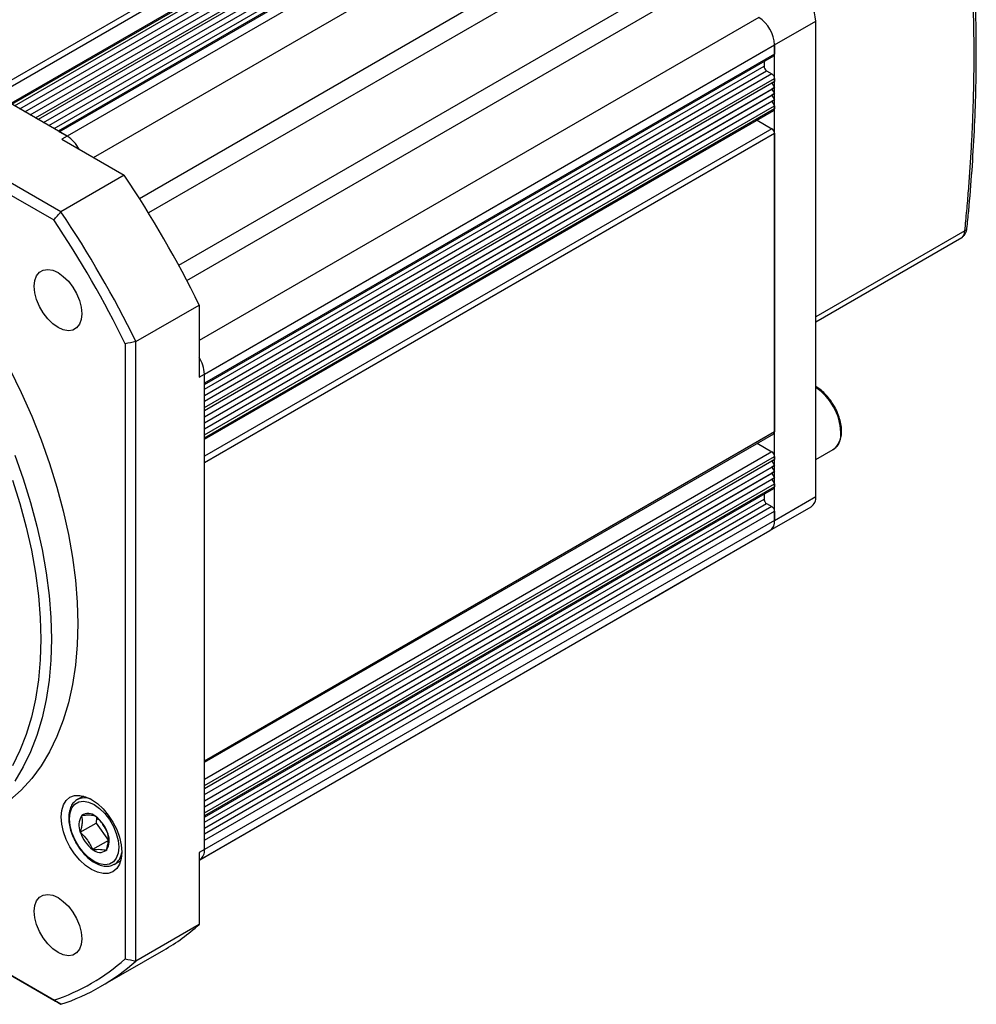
# Model space of a CAD drawing. Header units: millimetres. Extents: x 0 to 1118, y 0 to 864.
# Tile 29 of 33: x 802 to 930, y 544 to 675. Entities that reach past the tile are written whole.
import ezdxf

# ---------------------------------------------------------------- set-up
doc = ezdxf.new("R2010")
doc.units = ezdxf.units.MM
doc.header["$LTSCALE"] = 4

msp = doc.modelspace()

# ---------------------------------------------------------------- linework, layer by layer
for p, q in [((873.999, 709.846), (797.631, 665.76)), ((798.338, 665.352), (874.352, 709.234)), ((876.577, 708.238), (800.313, 664.212)), ((800.46, 664.128), (876.827, 708.214)), ((800.813, 663.924), (877.181, 708.01)), ((801.52, 663.515), (877.888, 707.601)), ((802.228, 663.107), (878.595, 707.193)), ((802.935, 662.699), (879.302, 706.785)), ((803.642, 662.291), (880.009, 706.377)), ((880.363, 706.173), (803.995, 662.087)), ((804.702, 661.678), (880.716, 705.56)), ((805.41, 661.27), (880.716, 704.744)), ((882.941, 704.565), (806.677, 660.538)), ((806.824, 660.454), (883.191, 704.54)), ((806.117, 660.862), (881.07, 704.131)), ((884.252, 703.928), (807.884, 659.841)), ((811.42, 656.984), (886.373, 700.253)), ((807.04, 649.716), (735.19, 691.194)), ((807.884, 659.841), (752.73, 691.681)), ((817.553, 651.526), (886.373, 691.255)), ((734.727, 689.828), (806.089, 648.632)), ((887.091, 689.005), (818.78, 649.57)), ((822.822, 642.568), (891.133, 682.003)), ((823.903, 640.528), (892.723, 680.257)), ((900.515, 675.758), (825.562, 632.489)), ((902.637, 672.084), (908.152, 675.268)), ((908.152, 611.578), (908.152, 675.268)), ((826.269, 627.998), (902.637, 672.084)), ((902.637, 608.394), (902.637, 672.084)), ((902.637, 672.084), (902.637, 670.859)), ((902.637, 670.859), (826.269, 626.773)), ((826.269, 626.604), (902.533, 670.63)), ((826.269, 625.956), (901.222, 669.226)), ((901.222, 669.874), (901.222, 669.226)), ((826.269, 625.14), (901.576, 668.614)), ((902.283, 668.206), (826.269, 624.324)), ((826.269, 623.507), (902.637, 667.593)), ((901.576, 668.614), (902.283, 668.206)), ((902.637, 667.593), (902.637, 667.185)), ((826.269, 623.099), (902.637, 667.185)), ((826.269, 623.099), (902.283, 666.981)), ((826.269, 622.282), (902.637, 666.368)), ((826.269, 622.282), (902.283, 666.164)), ((902.637, 667.185), (902.283, 666.981)), ((902.283, 666.981), (902.637, 666.368)), ((902.637, 666.368), (902.283, 666.164)), ((902.283, 666.164), (902.637, 665.552)), ((826.269, 621.466), (902.637, 665.552)), ((826.269, 621.466), (902.283, 665.348)), ((902.637, 665.552), (902.283, 665.348)), ((902.283, 665.348), (902.637, 664.735)), ((826.269, 620.649), (902.637, 664.735)), ((826.269, 620.649), (902.283, 664.531)), ((826.269, 619.833), (902.637, 663.919)), ((902.637, 663.51), (826.269, 619.424)), ((902.637, 664.735), (902.283, 664.531)), ((902.283, 664.531), (902.637, 663.919)), ((902.637, 663.919), (902.637, 663.51)), ((803.995, 662.087), (803.642, 662.291)), ((826.269, 619.255), (902.533, 663.282)), ((902.283, 660.857), (826.269, 616.975)), ((900.308, 661.997), (902.283, 660.857)), ((807.884, 659.841), (806.824, 660.454)), ((807.884, 659.841), (807.177, 659.433)), ((826.269, 616.158), (902.637, 660.244)), ((902.637, 660.244), (902.637, 620.234)), ((807.177, 659.433), (815.525, 654.614)), ((815.525, 654.614), (807.04, 649.716)), ((928.123, 647.192), (908.152, 635.663)), ((908.152, 634.987), (927.711, 646.278)), ((817.077, 632.332), (825.562, 637.23)), ((825.562, 637.23), (825.562, 627.59)), ((815.663, 632.049), (815.663, 549.643)), ((817.077, 549.361), (817.077, 632.332)), ((825.562, 627.59), (826.269, 627.998)), ((826.269, 564.308), (826.269, 627.998)), ((826.269, 626.773), (826.269, 627.998)), ((826.269, 623.099), (826.269, 623.507)), ((902.637, 620.234), (826.269, 576.148)), ((826.269, 575.979), (902.533, 620.005)), ((826.269, 619.424), (826.269, 619.833)), ((900.308, 618.72), (902.283, 617.58)), ((902.283, 617.58), (826.269, 573.698)), ((908.152, 616.549), (910.48, 617.893)), ((826.269, 572.882), (902.637, 616.968)), ((826.269, 572.473), (902.637, 616.559)), ((826.269, 572.473), (902.283, 616.355)), ((826.269, 576.148), (826.269, 616.158)), ((902.637, 616.559), (902.283, 616.355)), ((902.283, 616.355), (902.637, 615.743)), ((902.637, 616.968), (902.637, 616.559)), ((826.269, 571.657), (902.637, 615.743)), ((826.269, 571.657), (902.283, 615.539)), ((826.269, 570.84), (902.637, 614.926)), ((826.269, 570.84), (902.283, 614.722)), ((902.637, 615.743), (902.283, 615.539)), ((902.283, 615.539), (902.637, 614.926)), ((902.637, 614.926), (902.283, 614.722)), ((902.283, 614.722), (902.637, 614.11)), ((826.269, 570.024), (902.637, 614.11)), ((826.269, 570.024), (902.283, 613.906)), ((902.637, 614.11), (902.283, 613.906)), ((902.283, 613.906), (902.637, 613.293)), ((826.269, 569.207), (902.637, 613.293)), ((902.637, 612.885), (826.269, 568.799)), ((826.269, 568.63), (902.533, 612.656)), ((902.637, 613.293), (902.637, 612.885)), ((826.269, 567.982), (901.222, 611.252)), ((901.222, 611.899), (901.222, 611.252)), ((902.637, 608.394), (908.152, 611.578)), ((826.269, 567.166), (901.576, 610.639)), ((902.283, 610.231), (826.269, 566.349)), ((826.269, 565.533), (902.637, 609.619)), ((901.576, 610.639), (902.283, 610.231)), ((902.015, 607.02), (907.531, 610.204)), ((902.637, 609.619), (902.637, 608.394)), ((902.637, 608.394), (826.269, 564.308)), ((825.648, 562.934), (902.015, 607.02)), ((885.752, 597.629), (891.267, 600.813)), ((825.562, 562.882), (885.752, 597.629)), ((885.813, 597.667), (885.752, 597.629)), ((736.146, 584.491), (806.089, 544.115)), ((807.04, 543.565), (736.146, 584.491)), ((826.269, 572.473), (826.269, 572.882)), ((810.051, 571.463), (809.22, 570.983)), ((809.819, 568.805), (809.822, 568.845)), ((809.822, 568.845), (809.855, 568.843)), ((811.647, 568.752), (811.68, 568.75)), ((811.68, 568.75), (811.709, 568.709)), ((811.815, 568.596), (811.748, 567.836)), ((826.269, 568.799), (826.269, 569.207)), ((809.627, 566.612), (811.748, 567.836)), ((811.748, 567.836), (813.41, 565.508)), ((809.627, 566.612), (809.63, 566.651)), ((809.656, 566.57), (809.627, 566.612)), ((813.312, 566.463), (813.342, 566.422)), ((813.342, 566.422), (813.338, 566.382)), ((813.41, 565.508), (811.288, 564.283)), ((826.269, 564.308), (826.269, 565.533)), ((811.288, 564.283), (811.259, 564.325)), ((811.321, 564.282), (811.288, 564.283)), ((813.146, 564.189), (813.113, 564.19)), ((813.149, 564.228), (813.146, 564.189)), ((826.269, 564.308), (825.562, 563.9)), ((825.562, 563.9), (825.562, 554.26)), ((814.22, 562.323), (815.05, 562.802)), ((825.562, 562.885), (825.648, 562.934)), ((825.562, 554.26), (817.077, 549.361)), ((812.361, 545.931), (820.847, 550.829))]:
    msp.add_line(p, q)
at = {"flags": 128}
for points in [[(809.84, 636.068), (809.76, 635.296), (809.525, 634.656), (809.145, 634.178), (808.642, 633.887), (808.038, 633.797), (807.366, 633.914), (806.658, 634.23), (805.95, 634.731), (805.277, 635.391), (804.674, 636.177), (804.17, 637.05), (803.791, 637.966), (803.556, 638.878), (803.476, 639.742), (803.556, 640.513), (803.791, 641.154), (804.17, 641.632), (804.674, 641.923), (805.277, 642.012), (805.95, 641.896), (806.658, 641.579), (807.366, 641.078), (808.038, 640.418), (808.642, 639.632), (809.145, 638.76), (809.525, 637.844), (809.76, 636.932), (809.84, 636.068)], [(800.2, 628.64), (801.725, 625.519), (803.125, 622.364), (804.392, 619.187), (805.523, 616.002), (806.513, 612.82), (807.357, 609.655), (808.052, 606.519), (808.596, 603.425), (808.986, 600.386), (809.22, 597.414), (809.299, 594.52)], [(800.857, 617.146), (801.988, 613.961), (802.977, 610.779), (803.821, 607.613), (804.517, 604.478), (805.06, 601.384), (805.45, 598.345), (805.685, 595.373), (805.763, 592.479), (805.763, 592.479)], [(800.567, 613.793), (801.558, 610.637), (802.404, 607.496), (803.1, 604.385), (803.645, 601.314), (804.035, 598.299), (804.27, 595.35), (804.349, 592.479), (804.27, 589.699), (804.035, 587.022), (803.645, 584.457), (803.1, 582.016), (802.404, 579.708), (801.558, 577.543), (800.567, 575.531)], [(891.267, 600.813), (891.267, 600.813), (891.329, 600.851)], [(885.752, 597.629), (885.752, 597.629), (885.813, 597.667)], [(809.299, 594.52), (809.22, 591.717), (808.986, 589.016), (808.596, 586.427), (808.052, 583.961), (807.357, 581.628), (806.513, 579.437), (805.523, 577.398), (804.392, 575.517), (803.125, 573.804), (801.725, 572.265), (800.2, 570.905), (798.554, 569.731), (797.905, 569.339)], [(805.763, 592.479), (805.685, 589.676), (805.45, 586.975), (805.06, 584.386), (804.517, 581.92), (803.821, 579.587), (802.977, 577.396), (801.988, 575.357), (800.857, 573.476)], [(815.196, 563.966), (815.118, 563.095), (814.887, 562.347), (814.511, 561.753), (814.005, 561.333), (813.389, 561.105), (812.686, 561.077), (811.924, 561.25), (811.13, 561.618), (810.337, 562.166), (809.575, 562.873), (808.872, 563.713), (808.255, 564.652), (807.75, 565.656), (807.374, 566.684), (807.143, 567.699), (807.065, 568.66), (807.143, 569.531), (807.374, 570.278), (807.75, 570.873), (808.255, 571.292), (808.872, 571.521), (809.575, 571.549), (810.337, 571.375), (811.13, 571.008), (811.924, 570.46), (812.686, 569.752), (813.389, 568.913), (814.005, 567.973), (814.511, 566.97), (814.887, 565.941), (815.118, 564.927), (815.196, 563.966)], [(814.784, 564.612), (814.701, 563.812), (814.457, 563.147), (814.064, 562.652), (813.541, 562.35), (812.916, 562.257), (812.218, 562.378), (811.484, 562.706), (810.75, 563.226), (810.052, 563.91), (809.427, 564.725), (808.904, 565.63), (808.511, 566.58), (808.267, 567.526), (808.184, 568.422), (808.267, 569.222), (808.511, 569.886), (808.904, 570.382), (809.427, 570.684), (810.052, 570.776), (810.75, 570.656), (811.484, 570.327), (812.218, 569.808), (812.916, 569.123), (813.541, 568.308), (814.064, 567.403), (814.457, 566.454), (814.701, 565.508), (814.784, 564.612)], [(809.84, 552.348), (809.76, 551.576), (809.525, 550.935), (809.145, 550.457), (808.642, 550.166), (808.038, 550.077), (807.366, 550.194), (806.658, 550.51), (805.95, 551.011), (805.277, 551.671), (804.674, 552.457), (804.17, 553.33), (803.791, 554.245), (803.556, 555.158), (803.476, 556.022), (803.556, 556.793), (803.791, 557.434), (804.17, 557.912), (804.674, 558.203), (805.277, 558.292), (805.95, 558.176), (806.658, 557.859), (807.366, 557.358), (808.038, 556.698), (808.642, 555.912), (809.145, 555.039), (809.525, 554.124), (809.76, 553.211), (809.84, 552.348)]]:
    msp.add_lwpolyline(points, dxfattribs=at)
for centre, radius, start, end in [((903.546, 675.059), 4.61, 2.60548, 57.39452), ((898.031, 671.875), 4.61, 2.60548, 57.39452), ((902.399, 670.829), 0.24, 304.05635, 7.25583), ((901.99, 669.261), 0.768, 182.60548, 237.39452), ((901.869, 667.558), 0.768, 2.60548, 57.39452), ((902.399, 663.48), 0.24, 304.05635, 7.25583), ((901.869, 660.209), 0.768, 2.60548, 57.39452), ((805.53, 656.101), 4.419, 27.06693, 57.81006), ((805.481, 656.057), 4.483, 27.29166, 57.58533), ((697.464, 574.862), 142.474, 25.96041, 34.03959), ((688.979, 569.964), 142.474, 25.96041, 34.03959), ((689.244, 570.116), 140.775, 26.10035, 33.89965), ((928.006, 647.592), 0.417, 286.33512, 345.74509), ((821.789, 627.809), 4.484, 2.41628, 32.71036), ((821.852, 627.829), 4.42, 2.19167, 32.93496), ((903.826, 619.834), 7.698, 2.58877, 55.80498), ((902.399, 620.204), 0.24, 304.05635, 7.25583), ((909.057, 619.916), 2.473, 305.12687, 6.18531), ((901.869, 616.933), 0.768, 2.60548, 57.39452), ((902.399, 612.855), 0.24, 304.05635, 7.25583), ((901.99, 611.287), 0.768, 182.60548, 237.39452), ((906.682, 611.416), 1.479, 305.01333, 6.29885), ((901.869, 609.584), 0.768, 2.60548, 57.39452), ((901.167, 608.232), 1.479, 305.01333, 6.29885), ((901.21, 608.212), 1.439, 304.05635, 7.25583), ((810.213, 568.99), 2.223, 67.17728, 117.96058), ((811.719, 567.554), 2.276, 146.62506, 203.35852), ((810.696, 567.725), 1.399, 47.2014, 126.95057), ((808.95, 565.044), 4.587, 18.01648, 53.01902), ((814.018, 567.989), 4.587, 198.01648, 233.01902), ((811.249, 565.48), 2.276, 326.62506, 23.35852), ((812.272, 565.308), 1.399, 227.2014, 306.95057), ((813.046, 564.143), 2.163, 301.58227, 353.59228), ((824.799, 564.146), 1.479, 305.01333, 6.29885), ((824.842, 564.126), 1.439, 304.05635, 7.25583), ((806.911, 574.939), 27.848, 300.02787, 312.04735), ((797.461, 570.109), 27.388, 288.36134, 311.64941), ((798.492, 569.956), 27.741, 287.94751, 312.06325)]:
    msp.add_arc(centre, radius, start, end)
for points, knots in [([(929.365, 670.773), (929.365, 671.197), (929.363, 672.046), (929.351, 673.314), (929.332, 674.576), (929.305, 675.834), (929.271, 677.087), (929.229, 678.335), (929.179, 679.578), (929.121, 680.815), (929.056, 682.048), (928.983, 683.276), (928.903, 684.499), (928.814, 685.717), (928.719, 686.93), (928.615, 688.138), (928.504, 689.341), (928.385, 690.539), (928.259, 691.732), (928.168, 692.523), (928.123, 692.919)], [0, 0, 0, 0, 0.0556167, 0.1112118, 0.166788, 0.2223481, 0.2778946, 0.3334304, 0.3889581, 0.4444804, 0.5, 0.5555196, 0.6110419, 0.6665696, 0.7221054, 0.7776519, 0.833212, 0.8887882, 0.9443833, 1, 1, 1, 1]), ([(928.395, 647.492), (928.48, 648.281), (928.758, 650.885), (929.099, 655.248), (929.422, 660.579), (929.613, 665.849), (929.679, 671.057), (929.619, 676.196), (929.435, 681.264), (929.117, 686.251), (928.772, 690.311), (928.485, 692.673), (928.393, 693.431)], [0, 0, 0, 0, 0.0486645, 0.160576, 0.2726021, 0.3847328, 0.4969598, 0.6092765, 0.7216778, 0.8341603, 0.9467219, 1, 1, 1, 1]), ([(928.123, 647.192), (928.168, 647.64), (928.259, 648.536), (928.385, 649.875), (928.504, 651.21), (928.615, 652.541), (928.719, 653.869), (928.814, 655.192), (928.903, 656.512), (928.983, 657.828), (929.056, 659.14), (929.121, 660.448), (929.179, 661.752), (929.229, 663.053), (929.271, 664.349), (929.305, 665.642), (929.332, 666.931), (929.351, 668.215), (929.363, 669.497), (929.365, 670.347), (929.365, 670.773)], [0, 0, 0, 0, 0.0556167, 0.1112118, 0.166788, 0.2223481, 0.2778946, 0.3334304, 0.3889581, 0.4444804, 0.5, 0.5555196, 0.6110419, 0.6665696, 0.7221054, 0.7776519, 0.833212, 0.8887882, 0.9443833, 1, 1, 1, 1]), ([(927.645, 646.24), (927.745, 646.308), (927.945, 646.445), (928.176, 646.749), (928.345, 647.104), (928.389, 647.368), (928.411, 647.498)], [0, 0, 0, 0, 0.2547318, 0.5083364, 0.7572507, 1, 1, 1, 1]), ([(927.646, 646.241), (927.751, 646.325), (927.925, 646.464), (928.077, 646.808), (928.107, 647.058), (928.123, 647.192)], [0, 0, 0, 0, 0.40888006, 0.68205263, 1, 1, 1, 1]), ([(910.391, 624.06), (910.269, 624.25), (909.968, 624.72), (909.389, 625.366), (908.757, 625.944), (908.334, 626.195), (908.152, 626.303)], [0, 0, 0, 0, 0.1974339, 0.488628, 0.7806308, 1, 1, 1, 1]), ([(910.4, 617.86), (910.422, 617.868), (910.638, 617.943), (910.961, 618.256), (911.327, 618.78), (911.55, 619.449), (911.637, 620.224), (911.578, 621.086), (911.378, 621.996), (911.037, 622.911), (910.699, 623.613), (910.451, 623.972), (910.391, 624.06)], [0, 0, 0, 0, 0.0126525, 0.1272696, 0.2412086, 0.3573846, 0.4767175, 0.5977948, 0.7191241, 0.8402315, 0.9611669, 1, 1, 1, 1]), ([(809.17, 570.939), (809.025, 570.837), (808.711, 570.617), (808.377, 570.09), (808.149, 569.428), (808.063, 568.651), (808.121, 567.79), (808.326, 566.882), (808.618, 566.05), (808.885, 565.552), (808.996, 565.347)], [0, 0, 0, 0, 0.1103113, 0.2374169, 0.367018, 0.5001407, 0.6352095, 0.7705594, 0.9056618, 1, 1, 1, 1]), ([(809.819, 568.805), (809.878, 568.505), (809.904, 568.181), (809.856, 567.634), (809.826, 567.442), (809.744, 567.053), (809.691, 566.854), (809.63, 566.651)], [0, 0, 0, 0, 0.5, 0.5, 0.75, 0.75, 1, 1, 1, 1]), ([(811.647, 568.752), (811.444, 568.819), (811.204, 568.867), (810.749, 568.89), (810.583, 568.89), (810.232, 568.876), (810.047, 568.862), (809.855, 568.843)], [0, 0, 0, 0, 0.5, 0.5, 0.75, 0.75, 1, 1, 1, 1]), ([(813.312, 566.463), (813.14, 566.882), (812.932, 567.287), (812.524, 567.859), (812.374, 568.042), (812.055, 568.387), (811.886, 568.551), (811.709, 568.709)], [0, 0, 0, 0, 0.5, 0.5, 0.75, 0.75, 1, 1, 1, 1]), ([(809.656, 566.57), (810.008, 566.256), (810.331, 565.916), (810.739, 565.345), (810.862, 565.146), (811.078, 564.741), (811.173, 564.535), (811.259, 564.325)], [0, 0, 0, 0, 0.5, 0.5, 0.75, 0.75, 1, 1, 1, 1]), ([(813.149, 564.228), (813.271, 564.633), (813.359, 565.023), (813.423, 565.758), (813.398, 566.082), (813.338, 566.382)], [0, 0, 0, 0, 0.5, 0.5, 1, 1, 1, 1]), ([(808.996, 565.347), (809.04, 565.258), (809.231, 564.871), (809.676, 564.243), (810.307, 563.504), (811.003, 562.892), (811.73, 562.428), (812.467, 562.131), (813.179, 562.031), (813.762, 562.09), (814.055, 562.258), (814.16, 562.318)], [0, 0, 0, 0, 0.0380886, 0.164733, 0.2915384, 0.4186958, 0.5464135, 0.6747671, 0.8030581, 0.9291878, 1, 1, 1, 1]), ([(811.321, 564.282), (811.704, 564.319), (812.058, 564.337), (812.514, 564.314), (812.653, 564.298), (812.901, 564.253), (813.011, 564.224), (813.113, 564.19)], [0, 0, 0, 0, 0.5, 0.5, 0.75, 0.75, 1, 1, 1, 1])]:
    msp.add_open_spline(points, degree=3, knots=knots)
for points in [[(806.089, 648.632), (806.406, 648.993), (806.723, 649.354), (807.04, 649.716)], [(817.077, 632.332), (816.605, 632.238), (816.134, 632.144), (815.663, 632.049)], [(815.663, 549.643), (816.134, 549.549), (816.605, 549.455), (817.077, 549.361)], [(806.089, 544.115), (806.406, 543.931), (806.723, 543.748), (807.04, 543.565)]]:
    msp.add_open_spline(points, degree=3)

doc.saveas('drawing.dxf')
